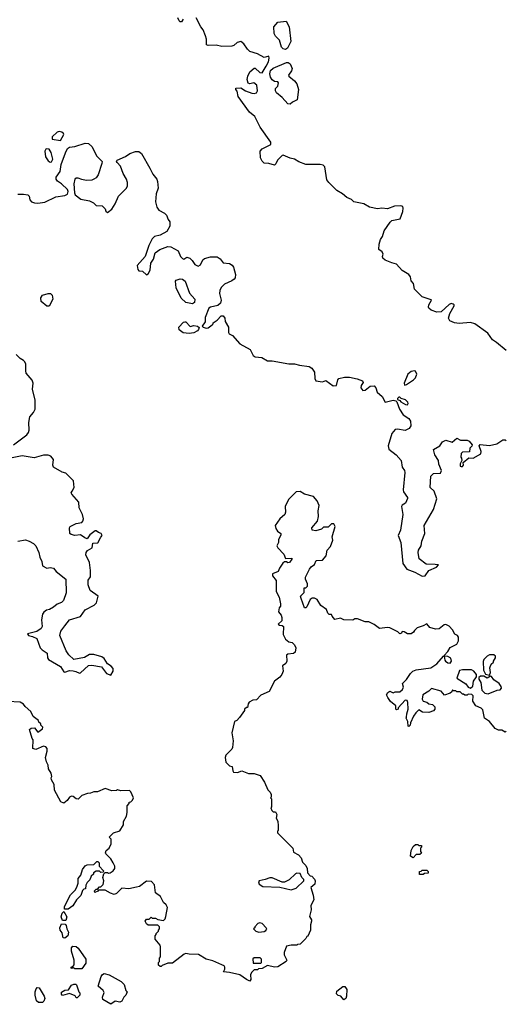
# Model space of a CAD drawing. Extents: x 2106670 to 2323771, y 35271 to 224896.
# Tile 183 of 256: x 2234842 to 2239177, y 86062 to 94849. Entities that reach past the tile are written whole.
import ezdxf

# ---------------------------------------------------------------- set-up
doc = ezdxf.new("R2010")
doc.units = 0

msp = doc.modelspace()

# ---------------------------------------------------------------- linework, layer by layer
at = {"layer": '0CON20XD'}
for points in [[(2236300, 94855), (2236285, 94830), (2236275, 94830), (2236265, 94840), (2236252.5, 94865)], [(2239185, 91895.6), (2239099.1, 91969.1), (2239062, 91992), (2239021.5, 92051.5), (2238906.2, 92135), (2238865, 92146.9), (2238765, 92136.7), (2238723.9, 92143.9), (2238680.8, 92160.8), (2238668.6, 92185), (2238682.1, 92227.9), (2238720, 92295), (2238720, 92305), (2238711.7, 92311.7), (2238695, 92317.5), (2238675, 92307.5), (2238605, 92242.7), (2238565, 92240.4), (2238515, 92256), (2238493.8, 92275), (2238491.2, 92285), (2238493.8, 92305), (2238517.5, 92345), (2238515, 92350), (2238435, 92376), (2238365.6, 92445.6), (2238356, 92495), (2238337.3, 92517.3), (2238329.2, 92555), (2238316.2, 92575), (2238255, 92611.2), (2238205, 92666.2), (2238165, 92680), (2238103, 92703), (2238085, 92720), (2238080, 92735), (2238087, 92757), (2238076.4, 92776.4), (2238048.3, 92798.3), (2238050, 92845), (2238062.3, 92887.7), (2238080, 92915), (2238094.1, 92965.9), (2238148.3, 93041.7), (2238165, 93057.5), (2238238.3, 93071.7), (2238261.7, 93138.3), (2238265.8, 93165.8), (2238261.2, 93181.2), (2238245, 93188), (2238186.4, 93183.6), (2238125, 93160), (2238075, 93166.2), (2238035, 93160), (2237965, 93175.6), (2237915, 93207.1), (2237825, 93224), (2237804.1, 93244.1), (2237761.7, 93261.7), (2237722.5, 93295), (2237674.2, 93324.2), (2237600, 93395), (2237585, 93420), (2237566, 93535), (2237550.5, 93550.5), (2237525, 93558), (2237395, 93556.2), (2237335, 93580), (2237295, 93603.8), (2237256.4, 93613.6), (2237195, 93640), (2237185, 93636.2), (2237144.6, 93595.4), (2237128.1, 93561.9), (2237115, 93551.1), (2237065, 93566.2), (2237025, 93568.9), (2237005, 93586.2), (2236990, 93615), (2236987.2, 93675), (2237005, 93695.9), (2237082.5, 93735), (2237083.3, 93755), (2236989.1, 93889.1), (2236941.2, 93985), (2236894.4, 94024.4), (2236793.3, 94165), (2236781.7, 94211.7), (2236770, 94225), (2236772.5, 94237.5), (2236815, 94240), (2236857.5, 94215), (2236914.5, 94194.5), (2236935, 94191.8), (2236955, 94197.1), (2236964.5, 94215), (2236957.5, 94265), (2236932.5, 94285), (2236895, 94278.1), (2236882.8, 94282.8), (2236873.1, 94315), (2236878.9, 94345), (2236895, 94384.3), (2236935, 94417.5), (2236945, 94417.5), (2236985, 94377.5), (2237005.8, 94374.2), (2237040.6, 94435), (2237063.3, 94473.3), (2237070, 94505), (2237065, 94522.5), (2237025, 94512), (2236963.9, 94543.9), (2236897.5, 94565), (2236875, 94586.7), (2236843.3, 94635), (2236815, 94653.8), (2236782.5, 94645), (2236752.3, 94617.7), (2236736.8, 94613.2), (2236645, 94611.4), (2236595, 94621.5), (2236525, 94619.2), (2236510, 94625), (2236508.8, 94675), (2236501.2, 94705), (2236478.3, 94758.3), (2236457.5, 94785), (2236417.5, 94865)], [(2237215, 94582.9), (2237195, 94588.9), (2237179.4, 94605), (2237160, 94665), (2237125, 94701.2), (2237112.5, 94725), (2237110.4, 94785), (2237145, 94827.3), (2237221.2, 94835), (2237246.9, 94785), (2237263.5, 94655), (2237232.5, 94595), (2237215, 94582.9)], [(2237255, 94094.6), (2237235, 94099.2), (2237185, 94154.6), (2237133.3, 94195), (2237124.3, 94215), (2237124, 94235), (2237146.2, 94255), (2237153.3, 94285), (2237145, 94293.3), (2237115, 94298.8), (2237095, 94313.3), (2237081.2, 94335), (2237073.8, 94365), (2237081.9, 94395), (2237103.1, 94416.9), (2237225, 94468.1), (2237237.5, 94467.5), (2237256, 94455), (2237274.2, 94415), (2237267.7, 94392.3), (2237242.5, 94355), (2237243.3, 94345), (2237294.2, 94304.2), (2237315.8, 94275.8), (2237330, 94225), (2237318.9, 94135), (2237276.7, 94113.3), (2237255, 94094.6)], [(2235205, 93772.5), (2235236.1, 93823.9), (2235232.5, 93835), (2235217.5, 93845), (2235195, 93850), (2235177.5, 93845), (2235132.5, 93805), (2235133, 93783), (2235205, 93772.5)], [(2234825, 93292.5), (2234875, 93293.3), (2234915, 93286.7), (2234927.5, 93275), (2234933, 93243), (2234947.5, 93225), (2234975, 93213.8), (2235005, 93211.2), (2235065, 93220), (2235165, 93266.9), (2235245, 93281.2), (2235268, 93292), (2235273.3, 93315), (2235267.5, 93335), (2235214.3, 93384.3), (2235178.3, 93408.3), (2235166.7, 93425), (2235166.7, 93435), (2235167.5, 93445), (2235203.3, 93495), (2235213, 93557), (2235249.3, 93660.7), (2235270, 93700), (2235285, 93712.5), (2235335, 93716.5), (2235425, 93748.1), (2235455.4, 93745.4), (2235485, 93716.2), (2235531.2, 93631.2), (2235577.5, 93585), (2235573.6, 93566.4), (2235542.5, 93465), (2235525, 93438.8), (2235505, 93426), (2235485, 93417.5), (2235435, 93415.6), (2235395, 93422.5), (2235364.4, 93435.6), (2235345.8, 93434.2), (2235335, 93426.2), (2235323.9, 93383.9), (2235330, 93305), (2235336.7, 93285), (2235386.4, 93246.4), (2235463.9, 93233.9), (2235500, 93215), (2235525, 93192.5), (2235577, 93187), (2235605, 93160), (2235611.7, 93141.7), (2235625, 93130), (2235665, 93157.5), (2235694.2, 93205.8), (2235724, 93275), (2235794, 93345), (2235804.3, 93365.7), (2235804.3, 93395), (2235794.4, 93425), (2235765, 93476.2), (2235740.8, 93540.8), (2235711.2, 93575), (2235706.7, 93585), (2235712.5, 93595), (2235785, 93628.2), (2235824, 93655), (2235875, 93672.5), (2235905, 93673.6), (2235928.5, 93655), (2236005, 93523.8), (2236030.2, 93470.2), (2236066, 93425), (2236071.2, 93405), (2236078.8, 93345), (2236060.9, 93295), (2236052.9, 93225), (2236065, 93177.5), (2236085, 93148.8), (2236135, 93123.3), (2236153.3, 93105), (2236166, 93066), (2236182.5, 93045), (2236183, 93007), (2236155, 92960), (2236095, 92926.7), (2236045, 92913.8), (2236025.6, 92894.4), (2235994.4, 92835), (2235962.7, 92737.3), (2235891.2, 92655), (2235895, 92620), (2235905, 92607.5), (2235937.5, 92605), (2235975, 92572.5), (2235989.3, 92580.7), (2236006.1, 92613.9), (2236011.2, 92675), (2236035, 92712.5), (2236052.1, 92767.9), (2236091.8, 92798.2), (2236165, 92825.7), (2236191.5, 92821.5), (2236256.4, 92786.4), (2236277.5, 92735), (2236295, 92717.5), (2236307, 92713), (2236335, 92730), (2236360.7, 92720.7), (2236380.7, 92700.7), (2236405, 92663.3), (2236435, 92650), (2236455, 92662.5), (2236476.7, 92705), (2236492.3, 92717.7), (2236545, 92733.3), (2236605, 92733.3), (2236632.5, 92715), (2236658.8, 92678.8), (2236715, 92672), (2236740, 92660), (2236750.5, 92640.5), (2236766.9, 92575), (2236764.5, 92545.5), (2236755.9, 92534.1), (2236735, 92518.5), (2236670.3, 92489.7), (2236641.3, 92458.7), (2236628.1, 92431.9), (2236624.4, 92405), (2236639.2, 92345), (2236635, 92320), (2236610.3, 92299.7), (2236545.9, 92284.1), (2236530, 92275), (2236498.3, 92191.7), (2236497, 92153), (2236470, 92115), (2236480, 92105), (2236505, 92096.7), (2236525, 92100), (2236560, 92125), (2236570, 92135), (2236570, 92145), (2236605, 92167.5), (2236640, 92205), (2236657, 92207), (2236672.5, 92185), (2236676.7, 92155), (2236706.2, 92105), (2236707, 92057), (2236712.5, 92045), (2236740.8, 92030.8), (2236807, 91957), (2236898.8, 91905), (2236925, 91853.3), (2236945, 91840), (2237003.3, 91833.3), (2237055, 91806.2), (2237095.8, 91805.8), (2237245, 91778.6), (2237295, 91778), (2237340, 91765), (2237425, 91754), (2237448.9, 91738.9), (2237474.2, 91704.2), (2237476.4, 91646.4), (2237485, 91627.5), (2237545, 91617.5), (2237575, 91630), (2237640.7, 91580.7), (2237670, 91585), (2237682.5, 91635), (2237691.7, 91648.3), (2237741.7, 91658.3), (2237785, 91658.9), (2237855.4, 91645.4), (2237903.3, 91625), (2237909.3, 91610.7), (2237891.2, 91585), (2237886.7, 91565), (2237905, 91540), (2237925, 91543.3), (2237970.5, 91579.5), (2238005, 91581.2), (2238021.2, 91565), (2238033.3, 91525), (2238076.7, 91486.7), (2238103.3, 91435), (2238175, 91454.2), (2238198.8, 91448.8), (2238208.8, 91438.8), (2238232, 91375), (2238265, 91322.5), (2238315, 91290), (2238331.2, 91265), (2238332.5, 91225), (2238318.2, 91201.8), (2238283.9, 91183.9), (2238215, 91196.2), (2238195, 91192.5), (2238163.8, 91155), (2238130, 91045), (2238137, 91017), (2238202.5, 90965), (2238246, 90915), (2238255.9, 90855.9), (2238276.2, 90825), (2238279.5, 90809.5), (2238264.2, 90654.2), (2238268.8, 90635), (2238303.8, 90585), (2238304, 90575), (2238284.5, 90535.5), (2238255, 90517.1), (2238250.4, 90505), (2238261.4, 90435), (2238241.2, 90295), (2238221.7, 90245), (2238243.5, 90185), (2238261.2, 89995), (2238296.4, 89946.4), (2238369.5, 89919.5), (2238435, 89882.5), (2238460, 89885), (2238495, 89934), (2238562.5, 89965), (2238580, 89985), (2238551.7, 89988.3)], [(2235115, 93577.5), (2235125, 93580), (2235138.8, 93605), (2235123.8, 93665), (2235105, 93692.5), (2235085, 93697.5), (2235075, 93692.5), (2235066.7, 93675), (2235072, 93625), (2235095, 93590), (2235115, 93577.5)], [(2236385, 92314), (2236325, 92326.7), (2236283.3, 92365), (2236237.3, 92457.3), (2236232, 92515), (2236237.5, 92525), (2236275, 92538), (2236295, 92534), (2236320, 92515), (2236357.3, 92407.3), (2236403.8, 92355), (2236403.3, 92325), (2236385, 92314)], [(2235105, 92293.8), (2235085, 92293.8), (2235034.3, 92334.3), (2235031.7, 92368.3), (2235045, 92390), (2235095.8, 92405.8), (2235117.5, 92405), (2235132.1, 92392.1), (2235136.7, 92355), (2235105, 92293.8)], [(2236355, 92050), (2236300, 92055), (2236265, 92082.5), (2236263.8, 92105), (2236305, 92150), (2236315, 92152.5), (2236325, 92152.5), (2236365, 92112.5), (2236395, 92118.8), (2236430, 92115), (2236443.3, 92103.3), (2236438.8, 92085), (2236427.9, 92072.1), (2236395, 92053.3), (2236355, 92050)], [(2234785, 91056), (2234905, 91143.8), (2234921.2, 91165), (2234927.5, 91185), (2234923.8, 91255), (2234933.3, 91305), (2234965, 91342.5), (2234978.8, 91375), (2234978.6, 91455), (2234957.4, 91552.6), (2234963.1, 91605), (2234952.1, 91632.1), (2234900.8, 91695), (2234895.8, 91715), (2234897.5, 91775), (2234888.8, 91795), (2234875, 91807.5), (2234845.4, 91825.4), (2234811.1, 91861.1)], [(2238277.5, 91587.5), (2238295, 91593.3), (2238357.5, 91635), (2238376, 91654), (2238386.5, 91685), (2238375, 91712.5), (2238365, 91716.5), (2238335, 91709.4), (2238305.6, 91685), (2238272.5, 91605), (2238277.5, 91587.5)], [(2238305, 91413.3), (2238310, 91425), (2238306.7, 91435), (2238285, 91456.7), (2238248.3, 91468.3), (2238235, 91480), (2238225, 91480), (2238215, 91470), (2238215, 91460), (2238235, 91450), (2238245, 91437.5), (2238285, 91414), (2238305, 91413.3)], [(2238551.7, 89988.3), (2238469.3, 89989.3), (2238407.1, 90037.1), (2238398.6, 90095), (2238401.4, 90115), (2238424.5, 90155), (2238431.8, 90195), (2238457.8, 90265), (2238453.3, 90335), (2238535, 90478), (2238564.3, 90574.3), (2238540.9, 90640.9), (2238505.8, 90675.8), (2238513, 90777), (2238535, 90798.8), (2238597, 90803), (2238606.7, 90825), (2238583, 90883), (2238580, 90915), (2238547.1, 90965), (2238535.6, 91015), (2238593.2, 91046.8), (2238615, 91083.1), (2238645, 91097.8), (2238701.7, 91078.3), (2238745, 91116.2), (2238776.7, 91096.7), (2238835, 91096.2), (2238855, 91087.5), (2238880, 91055), (2238877, 91043), (2238860, 91025), (2238858.3, 90991.7), (2238795, 90990), (2238783, 90977), (2238780, 90945), (2238787, 90937), (2238790, 90915), (2238772.5, 90885), (2238772.5, 90865), (2238781.7, 90861.7), (2238795, 90862.5), (2238802.5, 90875), (2238801.7, 90898.3), (2238851.7, 90938.3), (2238890, 90935), (2238957.5, 90975), (2238962.5, 90995), (2238942.5, 91045), (2238951.2, 91058.8), (2239035, 91048), (2239100, 91065), (2239155, 91100), (2239175, 91100), (2239185, 91092.5)], [(2234824.1, 90194.1), (2234895, 90206), (2234927, 90197), (2234965, 90175.7), (2234986.9, 90155), (2235011.4, 90095), (2235021.4, 90051.4), (2235039.5, 90015), (2235044.6, 89974.6), (2235083.8, 89953.8), (2235115, 89959.5), (2235143.3, 89955), (2235168.6, 89925), (2235252.7, 89855), (2235255.6, 89735), (2235231.4, 89665), (2235215, 89648.1), (2235177.6, 89632.4), (2235145, 89605.7), (2235106.7, 89585), (2235080.6, 89579.4), (2235057, 89563), (2235046, 89545), (2235037.1, 89495), (2235041.1, 89435), (2235032.9, 89415), (2234995, 89389.4), (2234910.5, 89369.5), (2234920, 89355), (2234957.5, 89345), (2234995.5, 89325.5), (2235024.4, 89245), (2235043.1, 89225), (2235086.5, 89196.5), (2235089.6, 89155), (2235098.5, 89138.5), (2235205, 89076.5), (2235235, 89030), (2235245, 89027.5), (2235285, 89040), (2235318.6, 89038.6), (2235343.9, 89033.9), (2235375, 89017.5), (2235385, 89020), (2235455.4, 89084.6), (2235485, 89090), (2235573.3, 89075), (2235616.7, 89015), (2235655, 89000), (2235676.7, 89035), (2235675, 89060), (2235659.3, 89079.3), (2235625, 89100), (2235595, 89148.1), (2235575, 89161.9), (2235505, 89182.7), (2235465, 89183.6), (2235421.6, 89158.4), (2235325, 89140), (2235281.2, 89181.2), (2235255.9, 89215.9), (2235200, 89355), (2235209, 89391), (2235245, 89440.9), (2235285, 89492.1), (2235385, 89522.1), (2235425, 89582.5), (2235505.7, 89625), (2235528.6, 89645), (2235542.5, 89705), (2235470.4, 89755), (2235454.4, 89805), (2235453, 89847), (2235473.6, 89876.4), (2235474, 89935), (2235466.2, 90005), (2235432, 90075), (2235436.2, 90095), (2235448.3, 90111.7), (2235490, 90135), (2235493.3, 90176.7), (2235538.8, 90181.2), (2235565, 90232.5), (2235577.5, 90245), (2235570, 90265), (2235545, 90272.5), (2235525, 90286.7), (2235515, 90286.7), (2235468.8, 90251.2), (2235445, 90217.5), (2235422.5, 90225), (2235385, 90251.2), (2235335, 90247.5), (2235300, 90255), (2235290, 90265), (2235286.7, 90315), (2235293.3, 90325), (2235345, 90352), (2235395, 90363.3), (2235405.9, 90374.1), (2235411.2, 90395), (2235403.3, 90435), (2235371.7, 90491.7), (2235370, 90545), (2235307.1, 90615), (2235302.1, 90627.9), (2235308.9, 90641.1), (2235327.5, 90675), (2235320.8, 90735), (2235255, 90803.1), (2235222.1, 90812.1), (2235144.7, 90854.7), (2235137.8, 90875), (2235142.9, 90925), (2235118.8, 90955), (2235095, 90961.9), (2235055, 90962.2), (2234970.9, 90939.1), (2234865, 90955.6), (2234775, 90940.6)], [(2238296.2, 88623.8), (2238297.5, 88655), (2238308.8, 88695), (2238306.7, 88755), (2238300, 88775), (2238283.6, 88776.4), (2238221.7, 88708.3), (2238220, 88695), (2238205, 88690), (2238200, 88695), (2238200, 88725), (2238152.5, 88765), (2238129.3, 88799.3), (2238117.5, 88825), (2238127.5, 88845), (2238145, 88856.7), (2238175, 88843.3), (2238195, 88850), (2238235, 88850), (2238258.3, 88871.7), (2238267, 88893), (2238260, 88925), (2238295, 88960), (2238330, 89015), (2238352.5, 89035), (2238381.7, 89048.3), (2238512.5, 89065), (2238565, 89100), (2238625, 89170), (2238630, 89170), (2238635.7, 89135), (2238643.6, 89123.6), (2238665, 89108.9), (2238685, 89106.9), (2238696.8, 89125), (2238691.8, 89151.8), (2238665, 89166.2), (2238630, 89170), (2238630, 89175), (2238665, 89210), (2238683.3, 89246.7), (2238745, 89277.1), (2238757.8, 89305), (2238757.6, 89337.6), (2238749.4, 89355), (2238726.1, 89366.1), (2238706.7, 89405), (2238675, 89436.2), (2238645, 89451.2), (2238631.7, 89448.3), (2238585, 89413.3), (2238555, 89408.8), (2238503.9, 89423.9), (2238475, 89457.5), (2238445, 89440), (2238389.3, 89420.7), (2238365, 89397.5), (2238358, 89382), (2238335, 89370), (2238305, 89367.5), (2238275, 89387.5), (2238255, 89390), (2238250, 89375), (2238235, 89370), (2238217, 89387), (2238145, 89423.3), (2238125, 89426.2), (2238055, 89416.7), (2238005, 89452.5), (2237960, 89475), (2237925, 89476.7), (2237856.4, 89503.6), (2237835, 89501.2), (2237815, 89490), (2237735, 89493.3), (2237705, 89507.5), (2237655, 89497.5), (2237630, 89525), (2237625, 89540), (2237605, 89540), (2237591.7, 89551.7), (2237580, 89585), (2237530.7, 89620.7), (2237496.7, 89675), (2237475, 89686.7), (2237453.6, 89686.4), (2237433.6, 89676.4), (2237405, 89610), (2237395, 89600), (2237385, 89600), (2237353, 89683), (2237350, 89705), (2237381.7, 89738.3), (2237381.7, 89778.3), (2237395, 89780), (2237410, 89795), (2237410, 89815), (2237393.3, 89855), (2237392.5, 89875), (2237428.8, 89945), (2237444.5, 89965.5), (2237475, 89987.5), (2237488.3, 90021.7), (2237545, 90026.2), (2237578, 90065), (2237588, 90115), (2237615, 90147.5), (2237637.5, 90205), (2237632.5, 90235), (2237657.5, 90325), (2237645, 90350), (2237625, 90350), (2237595, 90320), (2237555, 90320), (2237537, 90303), (2237485, 90287.5), (2237453.6, 90293.6), (2237450, 90315), (2237501.2, 90375), (2237510, 90415), (2237506.2, 90465), (2237513.8, 90515), (2237496.2, 90555), (2237465, 90593.3), (2237383.6, 90613.6), (2237345, 90640), (2237310, 90635), (2237241.2, 90568.8), (2237211.2, 90505), (2237213.8, 90455), (2237208.8, 90435), (2237163.3, 90395), (2237123.6, 90336.4), (2237128.3, 90308.3), (2237142.5, 90285), (2237172.5, 90265), (2237171.7, 90248.3), (2237150.7, 90209.3), (2237152.5, 90185), (2237137.5, 90155), (2237147.5, 90135), (2237200.7, 90080.7), (2237215, 90040), (2237270, 90045), (2237270, 90035), (2237250, 90005), (2237235, 90002.5), (2237225, 90010), (2237205, 90010), (2237190.7, 89999.3), (2237160, 89955), (2237150, 89925), (2237100, 89905), (2237100, 89885), (2237132.5, 89845), (2237130, 89745), (2237157.5, 89695), (2237170, 89635), (2237170, 89615), (2237158.3, 89601.7), (2237152.5, 89565), (2237176.7, 89535), (2237183.3, 89515), (2237182.5, 89485), (2237150, 89455), (2237160, 89445), (2237185, 89443.3), (2237197.5, 89435), (2237193, 89363), (2237215, 89320), (2237245, 89297.5), (2237275, 89290), (2237295, 89270), (2237307.5, 89245), (2237300, 89205), (2237287, 89193), (2237235, 89186.7), (2237223, 89177), (2237227.5, 89125), (2237216.7, 89103.3), (2237188.3, 89081.7), (2237193.8, 89035), (2237182, 89005), (2237165, 88981.2), (2237115, 88947.5), (2237067.5, 88855), (2236995, 88822.5), (2236955, 88780), (2236923.6, 88776.4), (2236890.7, 88759.3), (2236880, 88745), (2236875, 88710), (2236865, 88710), (2236850, 88695), (2236850, 88685), (2236805, 88622.5), (2236780, 88595), (2236760, 88585), (2236736.7, 88485), (2236748.8, 88415), (2236742.5, 88355), (2236735, 88340), (2236682.5, 88285), (2236677.5, 88265), (2236683, 88223), (2236715, 88190), (2236740, 88185), (2236743.3, 88145), (2236750, 88135), (2236785, 88132.5), (2236825, 88147.5), (2236883, 88123), (2236935, 88122.5), (2236987.5, 88105), (2237026.1, 88046.1), (2237057.5, 87975), (2237077.5, 87955), (2237087.5, 87935), (2237087.5, 87912.5), (2237080, 87905), (2237090, 87895), (2237090, 87825), (2237082.5, 87815), (2237091.7, 87791.7), (2237105, 87780), (2237125, 87780), (2237137, 87757), (2237132.5, 87725), (2237147, 87697), (2237150, 87655), (2237150, 87615), (2237143, 87607), (2237143, 87593), (2237205, 87530), (2237280, 87455), (2237285, 87420), (2237330, 87395), (2237355, 87370), (2237365, 87330), (2237395, 87300), (2237407.5, 87275), (2237410, 87235), (2237435, 87210), (2237450, 87205), (2237475, 87180), (2237480, 87165), (2237477.5, 87135), (2237440, 87105), (2237462.5, 87035), (2237467.5, 86995), (2237440, 86945), (2237443.3, 86905), (2237430, 86845), (2237447, 86817), (2237447.5, 86805), (2237437, 86773), (2237437.5, 86725), (2237415, 86670), (2237403.6, 86666.4), (2237395, 86650), (2237345, 86600), (2237323, 86597), (2237315, 86590), (2237265, 86590), (2237225, 86580), (2237203.3, 86525), (2237203.3, 86505), (2237227.5, 86455), (2237220, 86445), (2237145, 86397.5), (2237117, 86393), (2237055, 86410), (2237007, 86383), (2236975, 86380), (2236965, 86370), (2236935, 86370), (2236910, 86345), (2236902.5, 86325), (2236906.4, 86283.6), (2236895, 86270), (2236865, 86283.3), (2236807, 86327), (2236715, 86347.5), (2236661.7, 86351.7), (2236672.5, 86375), (2236672.5, 86395), (2236666.7, 86405), (2236646.7, 86415), (2236565, 86449.4), (2236506.1, 86466.1), (2236437, 86507), (2236355, 86510), (2236325, 86516.7), (2236309.3, 86510.7), (2236205, 86430), (2236165, 86430), (2236115, 86410), (2236105, 86400), (2236095, 86400), (2236081.7, 86411.7), (2236080, 86435), (2236090, 86445), (2236090, 86475), (2236100, 86485), (2236100, 86575), (2236095, 86590), (2236052.5, 86645), (2236050, 86675), (2236060, 86685), (2236060, 86695), (2236080, 86715), (2236080, 86725), (2236090, 86735), (2236090, 86755), (2236075, 86770), (2235988.3, 86768.3), (2235975, 86780), (2235963.3, 86805), (2235975, 86822.5), (2235997, 86823), (2236015, 86840), (2236025, 86830), (2236055, 86830), (2236075, 86820), (2236125, 86810), (2236140, 86825), (2236147.5, 86845), (2236162.5, 86925), (2236149.3, 86949.3), (2236125, 86970), (2236097.5, 87025), (2236055, 87057.5), (2236045, 87130), (2236018.3, 87158.3), (2235975, 87160), (2235910, 87115), (2235885, 87107.5), (2235815, 87092.5), (2235755, 87100), (2235705, 87052.5), (2235685, 87042.5), (2235653, 87053), (2235605, 87080), (2235545, 87080), (2235538.3, 87071.7), (2235511.7, 87061.7), (2235510, 87075), (2235525, 87090), (2235535, 87090), (2235555, 87110), (2235565, 87110), (2235587, 87133), (2235592.5, 87165), (2235582.5, 87195), (2235591.7, 87228.3), (2235605, 87240), (2235625, 87240), (2235635, 87232.5), (2235650, 87235), (2235675.9, 87254.1), (2235690, 87275), (2235690, 87295), (2235676.1, 87326.1), (2235655, 87360), (2235610, 87405), (2235607.5, 87415), (2235612.5, 87435), (2235640, 87455), (2235657.5, 87495), (2235657, 87537), (2235640, 87555), (2235678.3, 87591.7), (2235735, 87610), (2235767.5, 87665), (2235767.5, 87695), (2235795, 87740), (2235802.5, 87775), (2235800, 87835), (2235820, 87855), (2235820, 87865), (2235835, 87870), (2235850, 87885), (2235857.5, 87905), (2235835, 87960), (2235821.7, 87971.7), (2235745, 87967.5), (2235715, 87977.5), (2235705, 87970), (2235665, 87967.5), (2235605, 87987.5), (2235535, 87960), (2235505, 87960), (2235475, 87946.7), (2235446, 87944), (2235395, 87926.7), (2235365, 87892.5), (2235345, 87896.7), (2235318.3, 87918.3), (2235305, 87920), (2235285, 87910), (2235265, 87880), (2235235, 87857.5), (2235208.3, 87868.3), (2235153.6, 87973.6), (2235150, 88025), (2235126.7, 88065), (2235122.5, 88085), (2235127.5, 88095), (2235122.5, 88125), (2235097.5, 88165), (2235097, 88197), (2235080, 88225), (2235072.5, 88265), (2235088.3, 88321.7), (2235086.1, 88346.1), (2235075, 88360), (2235055, 88366.7), (2234985, 88337.5), (2234960, 88345), (2234961.7, 88421.7), (2234952.5, 88435), (2234930, 88515), (2234943, 88527), (2234975, 88530), (2235005, 88490), (2235045, 88520), (2235047.5, 88535), (2235030, 88555), (2235030, 88565), (2235011.7, 88581.7), (2235010, 88595), (2234962.3, 88632.3), (2234940, 88675), (2234890.5, 88720.5), (2234875, 88741.2), (2234845, 88759.2), (2234735.8, 88765.8)], [(2239035, 89000), (2239043.3, 89025), (2239037.5, 89065), (2239051.7, 89098.3), (2239070, 89115), (2239070, 89125), (2239090, 89155), (2239088.3, 89168.3), (2239075, 89180), (2239035, 89180), (2239015, 89170), (2238985, 89140), (2238978.3, 89121.7), (2238983, 89043), (2239000, 89010), (2239035, 89000)], [(2238865, 88882.5), (2238887, 88903), (2238892.5, 88945), (2238920, 88985), (2238920, 89005), (2238896.4, 89036.4), (2238876.4, 89046.4), (2238795, 89048.8), (2238769.3, 89040.7), (2238743.9, 88973.9), (2238823, 88923), (2238845, 88892.5), (2238865, 88882.5)], [(2239025, 88833.8), (2239103.6, 88866.4), (2239131.4, 88868.6), (2239141.9, 88885), (2239139.8, 88899.8), (2239121.2, 88925), (2239075, 88958.8), (2239055, 88987.5), (2239045, 88990), (2239015, 88973.3), (2238985, 88990), (2238955, 88990), (2238941.7, 88978.3), (2238940, 88965), (2238957.5, 88935), (2238966.2, 88865), (2238995, 88838.8), (2239025, 88833.8)], [(2239185, 88500), (2239175, 88490), (2239145, 88510), (2239115, 88510), (2239085, 88522.5), (2239035, 88587.5), (2238990, 88615), (2238975, 88690), (2238960, 88705), (2238912.5, 88725), (2238888.3, 88768.3), (2238890, 88815), (2238878.3, 88828.3), (2238845, 88830), (2238835, 88820), (2238815, 88820), (2238805, 88830), (2238795, 88830), (2238775, 88850), (2238745, 88850), (2238735, 88860), (2238715, 88860), (2238705, 88870), (2238698.3, 88851.7), (2238685, 88840), (2238635, 88820), (2238605, 88857.5), (2238518.3, 88881.7), (2238495, 88857.5), (2238440, 88825), (2238433.3, 88785), (2238445, 88767.5), (2238475, 88760), (2238493, 88743), (2238528.3, 88738.3), (2238547, 88717), (2238547.5, 88695), (2238535, 88682.5), (2238495, 88667.5), (2238438.3, 88668.3), (2238405, 88690), (2238377.5, 88665), (2238356.7, 88635), (2238330, 88575), (2238327.5, 88555), (2238315, 88542.5), (2238310, 88545), (2238307.5, 88585), (2238293.3, 88615), (2238296.2, 88623.8)], [(2238355, 87370), (2238330, 87385), (2238337.5, 87435), (2238355, 87470), (2238375, 87490), (2238395, 87490), (2238405, 87480), (2238428.3, 87478.3), (2238430, 87465), (2238420, 87455), (2238420, 87425), (2238428.3, 87411.7), (2238415, 87400), (2238381.7, 87398.3), (2238355, 87370)], [(2235241.7, 86911.7), (2235242.5, 86935), (2235295, 87040), (2235338.3, 87081.7), (2235351.7, 87108.3), (2235362.5, 87145), (2235363.3, 87185), (2235386.7, 87215), (2235402.5, 87265), (2235425, 87297.5), (2235445, 87307.5), (2235505, 87310), (2235531.7, 87338.3), (2235538.3, 87338.3), (2235550, 87325), (2235550, 87295), (2235590, 87255), (2235588.3, 87241.7), (2235565, 87240), (2235555, 87250), (2235525, 87250), (2235500, 87235), (2235500, 87225), (2235480, 87205), (2235467, 87173), (2235445, 87150), (2235433, 87127), (2235428.3, 87091.7), (2235415, 87090), (2235401.7, 87078.3), (2235387, 87033), (2235350, 86995), (2235315, 86940), (2235275, 86912.5), (2235241.7, 86911.7)], [(2238445, 87220), (2238411.7, 87221.7), (2238411.7, 87248.3), (2238425, 87250), (2238435, 87260), (2238475, 87260), (2238488.3, 87248.3), (2238488.3, 87231.7), (2238455, 87230), (2238445, 87220)], [(2237265, 87084.2), (2237310.7, 87099.3), (2237377, 87163), (2237377, 87177), (2237360, 87195), (2237345, 87230), (2237315, 87232.5), (2237303, 87227), (2237246.1, 87173.9), (2237205, 87152.5), (2237185, 87152.5), (2237095, 87192.5), (2237075, 87192.5), (2237033.9, 87176.1), (2236980, 87165), (2236972.5, 87155), (2236980, 87135), (2237013.3, 87113.3), (2237165, 87108.8), (2237265, 87084.2)], [(2235255, 86810), (2235225, 86810), (2235213, 86843), (2235220, 86875), (2235235, 86890), (2235261.7, 86841.7), (2235255, 86810)], [(2235245, 86652.5), (2235230, 86655), (2235221.7, 86701.7), (2235202.5, 86725), (2235200, 86745), (2235215, 86780), (2235248.3, 86778.3), (2235257, 86767), (2235262.5, 86735), (2235276.7, 86705), (2235272.5, 86675), (2235245, 86652.5)], [(2236977, 86707), (2237025, 86713.3), (2237039.3, 86720.7), (2237047, 86733), (2237042.5, 86745), (2237005, 86782.5), (2236985, 86790), (2236967, 86783), (2236940, 86755), (2236940, 86745), (2236930, 86735), (2236950, 86715), (2236977, 86707)], [(2235395, 86380), (2235335, 86380), (2235315, 86390), (2235307, 86383), (2235300, 86385), (2235300, 86395), (2235318.3, 86401.7), (2235327.5, 86415), (2235326.7, 86455), (2235303, 86537), (2235303, 86567), (2235315, 86580), (2235345, 86577.5), (2235363, 86563), (2235432.5, 86465), (2235431.7, 86428.3), (2235395, 86380)], [(2236995, 86430), (2237000, 86435), (2237000, 86465), (2236987, 86477), (2236935, 86477.5), (2236923, 86467), (2236925, 86430), (2236995, 86430)], [(2235655, 86062.5), (2235582.5, 86105), (2235580, 86125), (2235597, 86167), (2235586.4, 86186.4), (2235542.5, 86225), (2235568.3, 86311.7), (2235580.7, 86329.3), (2235595, 86337.5), (2235640, 86325), (2235746.4, 86266.4), (2235775, 86240), (2235790, 86185), (2235800, 86175), (2235790, 86145), (2235770, 86125), (2235755, 86090), (2235735, 86082.5), (2235695, 86090), (2235655, 86062.5)], [(2235045, 86077.5), (2235008.3, 86078.3), (2234993, 86093), (2234980, 86145), (2234980, 86175), (2234988.3, 86201.7), (2234998.3, 86211.7), (2235015, 86210), (2235060, 86135), (2235066.7, 86115), (2235058.3, 86091.7), (2235045, 86077.5)], [(2235355, 86120), (2235345, 86120), (2235336.7, 86136.7), (2235285, 86160), (2235225, 86142.5), (2235213.6, 86153.6), (2235215, 86170), (2235245, 86187.5), (2235278.3, 86191.7), (2235305, 86232.5), (2235325, 86242.5), (2235341.7, 86241.7), (2235350, 86235), (2235370, 86175), (2235380, 86165), (2235380, 86145), (2235355, 86120)], [(2237735, 86102.5), (2237710, 86135), (2237685, 86140), (2237670, 86155), (2237671.7, 86178.3), (2237725, 86222.5), (2237745, 86220), (2237762.5, 86195), (2237760, 86135), (2237752.5, 86115), (2237735, 86102.5)]]:
    msp.add_lwpolyline(points, dxfattribs=at)

doc.saveas('drawing.dxf')
